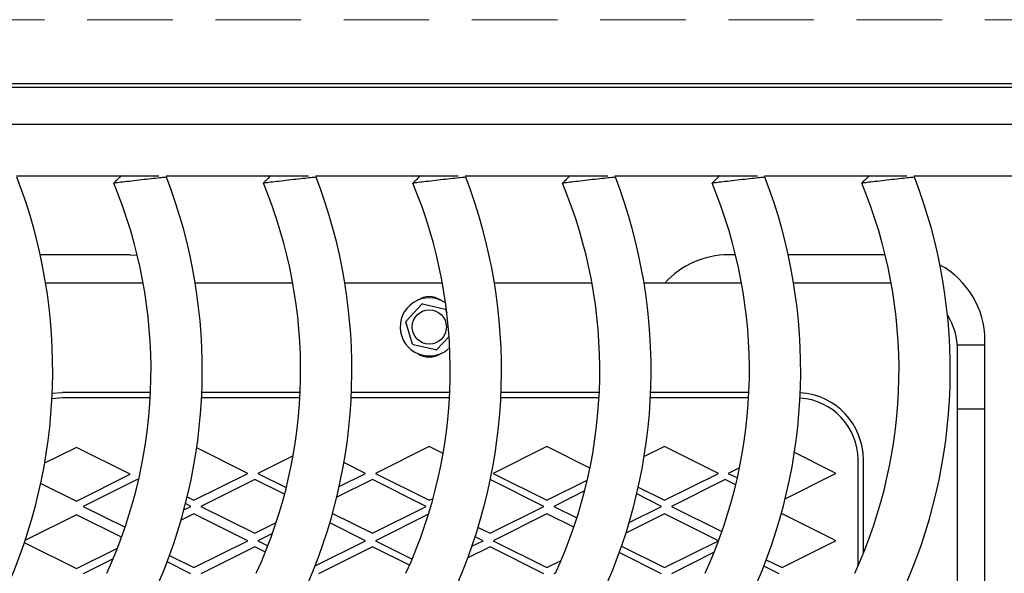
# Model space of a CAD drawing. Header units: inches. Extents: x 38 to 161, y 20 to 119.
# Tile 7 of 27: x 65.73 to 72.64, y 97.85 to 101.74. Entities that reach past the tile are written whole.
import ezdxf

# ---------------------------------------------------------------- set-up
doc = ezdxf.new("R2010")
doc.units = ezdxf.units.IN
doc.header["$LTSCALE"] = 12
doc.header["$MEASUREMENT"] = 0
doc.linetypes.add('HIDDEN', pattern=[0.075, 0.05, -0.025])
doc.layers.add('FORMAT', color=7, linetype='Continuous')

msp = doc.modelspace()

# ---------------------------------------------------------------- linework, layer by layer
at = {"color": 7, "linetype": 'Continuous', "lineweight": 25}
for p, q in [((74.3031, 101.2858), (62.9031, 101.2858)), ((62.9991, 101.2618), (74.2071, 101.2618)), ((73.2231, 101.0011), (63.9831, 101.0011)), ((65.7054, 100.6411), (66.7062, 100.6411)), ((66.7554, 100.6411), (67.7562, 100.6411)), ((67.8054, 100.6411), (68.8062, 100.6411)), ((68.8554, 100.6411), (69.8562, 100.6411)), ((69.9054, 100.6411), (70.9062, 100.6411)), ((70.9554, 100.6411), (71.9562, 100.6411)), ((72.0054, 100.6411), (73.0062, 100.6411)), ((66.5031, 100.0861), (65.8726, 100.0861)), ((66.5031, 100.0861), (66.5537, 100.084)), ((70.7531, 100.0861), (70.7031, 100.0861)), ((71.8031, 100.0861), (71.1226, 100.0861)), ((66.5954, 99.8871), (65.9107, 99.8871)), ((67.6454, 99.8871), (66.9607, 99.8871)), ((68.6954, 99.8871), (68.0107, 99.8871)), ((69.7454, 99.8871), (69.0607, 99.8871)), ((70.7954, 99.8871), (70.1107, 99.8871)), ((71.8393, 99.8871), (71.1607, 99.8871)), ((68.44, 99.6206), (68.5511, 99.7397)), ((68.5568, 99.7414), (68.7154, 99.7048)), ((68.7198, 99.7007), (68.7267, 99.6781)), ((68.4863, 99.4591), (68.4387, 99.6148)), ((68.6493, 99.4184), (68.4907, 99.455)), ((68.7422, 99.5136), (68.6551, 99.4201)), ((72.5031, 99.4528), (72.3102, 99.4528)), ((72.5031, 97.511), (72.5031, 99.4861)), ((72.3117, 96.6241), (72.3117, 99.4147)), ((65.957, 99.114), (66.0282, 99.1194)), ((66.6468, 99.1194), (66.0282, 99.1194)), ((67.6968, 99.1194), (67.0072, 99.1194)), ((68.7468, 99.1194), (68.0572, 99.1194)), ((69.7968, 99.1194), (69.1072, 99.1194)), ((70.8468, 99.1194), (70.1572, 99.1194)), ((66.0282, 99.0816), (65.9551, 99.0754)), ((66.6449, 99.0816), (66.0282, 99.0816)), ((67.6949, 99.0816), (67.0054, 99.0816)), ((68.7449, 99.0816), (68.0554, 99.0816)), ((69.7949, 99.0816), (69.1054, 99.0816)), ((70.8449, 99.0816), (70.1554, 99.0816)), ((72.5031, 99.0028), (72.3117, 99.0028)), ((66.1263, 98.735), (65.9037, 98.6238)), ((66.5042, 98.5461), (66.1263, 98.735)), ((67.3298, 98.5522), (66.971, 98.7316)), ((68.6031, 98.7412), (68.2251, 98.5522)), ((68.7003, 98.6925), (68.6031, 98.7412)), ((69.4287, 98.7412), (69.0507, 98.5522)), ((69.7309, 98.59), (69.4287, 98.7412)), ((70.2543, 98.7412), (70.1115, 98.6698)), ((70.6322, 98.5522), (70.2543, 98.7412)), ((71.4301, 98.566), (71.166, 98.6981)), ((67.6474, 98.6761), (67.3995, 98.5522)), ((68.1554, 98.5522), (68.0044, 98.6277)), ((71.6125, 97.9026), (71.6125, 98.647)), ((71.6503, 97.9922), (71.6503, 98.647)), ((66.9519, 98.3632), (67.3298, 98.5522)), ((67.3995, 98.5522), (67.5997, 98.4521)), ((67.9713, 98.4601), (68.1554, 98.5522)), ((68.2251, 98.5522), (68.6031, 98.3632)), ((69.0507, 98.5522), (69.4287, 98.3632)), ((70.2543, 98.3632), (70.6322, 98.5522)), ((70.7813, 98.5919), (70.7019, 98.5522)), ((70.7019, 98.5522), (70.7658, 98.5202)), ((71.4578, 98.5522), (71.4301, 98.566)), ((71.4313, 98.5389), (71.4578, 98.5522)), ((65.8761, 98.4822), (66.1263, 98.3571)), ((66.1263, 98.3571), (66.5042, 98.5461)), ((66.5528, 98.5099), (66.1748, 98.3209)), ((66.5624, 98.5051), (66.5528, 98.5099)), ((67.3784, 98.5099), (67.0004, 98.3209)), ((67.5877, 98.4053), (67.3784, 98.5099)), ((68.204, 98.5099), (67.9539, 98.3849)), ((68.5819, 98.3209), (68.204, 98.5099)), ((69.4075, 98.3209), (69.0296, 98.5099)), ((69.4287, 98.3632), (69.7124, 98.5051)), ((70.6808, 98.5099), (70.3028, 98.3209)), ((70.7548, 98.4729), (70.6808, 98.5099)), ((71.1012, 98.3739), (71.4313, 98.5389)), ((69.6939, 98.4293), (69.4772, 98.3209)), ((70.0702, 98.4552), (70.2543, 98.3632)), ((66.9044, 98.3869), (66.9519, 98.3632)), ((68.6031, 98.3632), (68.63, 98.3767)), ((70.2331, 98.3209), (70.0594, 98.4078)), ((66.1748, 98.3209), (66.4681, 98.1743)), ((66.8812, 98.2962), (66.9307, 98.3209)), ((66.9307, 98.3209), (66.8927, 98.34)), ((67.0004, 98.3209), (67.3784, 98.132)), ((68.204, 98.132), (68.5819, 98.3209)), ((69.0296, 98.132), (69.4075, 98.3209)), ((69.4772, 98.3209), (69.6396, 98.2397)), ((70.0062, 98.2075), (70.2331, 98.3209)), ((70.3028, 98.3209), (70.6575, 98.1436)), ((66.1263, 98.2622), (65.7747, 98.0865)), ((66.4432, 98.1038), (66.1263, 98.2622)), ((66.9519, 98.2687), (66.8608, 98.2232)), ((67.3298, 98.0797), (66.9519, 98.2687)), ((67.3784, 98.132), (67.5291, 98.2074)), ((67.9245, 98.2717), (68.204, 98.132)), ((68.5979, 98.2661), (68.2251, 98.0797)), ((69.4287, 98.2687), (69.0507, 98.0797)), ((69.618, 98.174), (69.4287, 98.2687)), ((70.2543, 98.2687), (69.9836, 98.1334)), ((70.6322, 98.0797), (70.2543, 98.2687)), ((71.0799, 98.2687), (71.0727, 98.2652)), ((71.4314, 98.093), (71.0799, 98.2687)), ((68.1554, 98.0797), (67.9054, 98.2047)), ((68.9461, 98.1737), (69.0296, 98.132)), ((65.7747, 98.0865), (65.7671, 98.0826)), ((66.9519, 97.8908), (67.3298, 98.0797)), ((67.5032, 98.1316), (67.3995, 98.0797)), ((67.3995, 98.0797), (67.4708, 98.0441)), ((67.8023, 97.9032), (68.1554, 98.0797)), ((68.2251, 98.0797), (68.4832, 97.9507)), ((68.9028, 98.0407), (68.981, 98.0797)), ((68.981, 98.0797), (68.9253, 98.1076)), ((69.0507, 98.0797), (69.4287, 97.8908)), ((70.2543, 97.8908), (70.6322, 98.0797)), ((71.4578, 98.0797), (71.4314, 98.093)), ((71.4314, 98.0665), (71.4578, 98.0797)), ((65.7617, 98.0666), (65.7747, 98.06)), ((65.7747, 98.06), (66.1263, 97.8843)), ((66.1263, 97.8843), (66.4148, 98.0285)), ((67.3784, 98.0375), (67.0004, 97.8485)), ((67.4534, 98), (67.3784, 98.0375)), ((68.204, 98.0375), (67.826, 97.8485)), ((68.4645, 97.9072), (68.204, 98.0375)), ((69.0296, 98.0375), (68.8737, 97.9596)), ((69.4075, 97.8485), (69.0296, 98.0375)), ((69.9531, 98.0414), (70.2543, 97.8908)), ((70.6028, 97.9985), (70.3028, 97.8485)), ((71.0799, 97.8908), (71.4314, 98.0665)), ((66.3842, 97.9532), (66.1748, 97.8485)), ((66.9307, 97.8485), (66.7634, 97.9322)), ((66.7801, 97.9767), (66.9519, 97.8908)), ((69.4287, 97.8908), (69.529, 97.941)), ((70.2331, 97.8485), (69.9372, 97.9965)), ((70.9688, 97.9463), (71.0799, 97.8908)), ((71.0587, 97.8485), (70.9518, 97.902)), ((69.4915, 97.8556), (69.4772, 97.8485))]:
    msp.add_line(p, q, dxfattribs=at)
msp.add_circle((68.6031, 99.5799), 0.12, dxfattribs=at)
for centre, radius, start, end in [((62.1804, 99.2761), 3.78, 335.37568, 21.00411), ((63.2304, 99.2761), 3.78, 335.37568, 21.00411), ((64.2804, 99.2761), 3.78, 335.37568, 21.00411), ((65.3304, 99.2761), 3.78, 335.37568, 21.00411), ((66.3804, 99.2761), 3.78, 335.37568, 21.00411), ((67.4304, 99.2761), 3.78, 335.37568, 21.00411), ((68.4804, 99.2761), 3.78, 335.37568, 21.00411), ((63.2304, 99.2761), 3.42, 335.37568, 22.56248), ((64.2804, 99.2761), 3.42, 335.37568, 22.56248), ((65.3304, 99.2761), 3.42, 335.37568, 22.56248), ((66.3804, 99.2761), 3.42, 335.37568, 22.56248), ((67.4304, 99.2761), 3.42, 335.37568, 22.56248), ((68.4804, 99.2761), 3.42, 335.37568, 22.56248), ((70.7031, 99.4861), 0.6, 90, 138.06346), ((71.9031, 99.4861), 0.6, 0, 61.68377), ((68.6031, 99.5799), 0.204, 55.82706, 257.00402), ((68.6031, 99.6509), 0.1417, 54.97798, 125.02202), ((68.5554, 99.7356), 0.006, 77.00402, 137.00402), ((68.7141, 99.699), 0.006, 17.00402, 77.00402), ((71.8393, 99.4147), 0.4724, 0, 31.87512), ((68.4444, 99.6165), 0.006, 137.00402, 197.00402), ((68.492, 99.4608), 0.006, 197.00402, 257.00402), ((68.6031, 99.5092), 0.1417, 235.53162, 304.46838), ((68.6031, 99.5799), 0.204, 257.00402, 314.77846), ((68.6507, 99.4242), 0.006, 257.00402, 317.00402), ((71.1779, 98.647), 0.4724, 0, 86.44498), ((71.1779, 98.647), 0.4346, 0, 86.36859)]:
    msp.add_arc(centre, radius, start, end, dxfattribs=at)
for points, knots in [([(66.4412, 100.6411), (66.4325, 100.6324), (66.4149, 100.6148), (66.3974, 100.5973), (66.3886, 100.5885)], [0, 0, 0, 0, 0.5, 1, 1, 1, 1]), ([(66.4412, 100.6411), (66.4325, 100.6324), (66.4149, 100.6148), (66.3974, 100.5973), (66.3886, 100.5885)], [0, 0, 0, 0, 0.4999998, 1, 1, 1, 1]), ([(66.4412, 100.6411), (66.4325, 100.6324), (66.4149, 100.6148), (66.3974, 100.5973), (66.3886, 100.5885)], [0, 0, 0, 0, 0.5, 1, 1, 1, 1]), ([(66.7586, 100.6307), (66.7585, 100.6307), (66.7582, 100.6307), (66.7489, 100.6297), (66.7274, 100.6274), (66.6846, 100.6228), (66.6185, 100.6154), (66.5469, 100.6073), (66.4788, 100.5994), (66.4327, 100.5939), (66.4065, 100.5907), (66.3938, 100.5892), (66.3881, 100.5885), (66.3891, 100.5886), (66.3893, 100.5886)], [0, 0, 0, 0, 0.0469, 0.110678, 0.174609, 0.299934, 0.423715, 0.546551, 0.669547, 0.793788, 0.856794, 0.920471, 0.984617, 1, 1, 1, 1]), ([(66.7586, 100.6307), (66.7585, 100.6307), (66.7582, 100.6307), (66.7489, 100.6297), (66.7274, 100.6274), (66.6846, 100.6228), (66.6185, 100.6154), (66.5469, 100.6073), (66.4788, 100.5994), (66.4327, 100.5939), (66.4065, 100.5907), (66.3938, 100.5892), (66.3881, 100.5885), (66.3891, 100.5886), (66.3893, 100.5886)], [0, 0, 0, 0, 0.0469, 0.110678, 0.174609, 0.299934, 0.423715, 0.546551, 0.669547, 0.793788, 0.856794, 0.920471, 0.984617, 1, 1, 1, 1]), ([(66.7586, 100.6307), (66.7585, 100.6307), (66.7582, 100.6307), (66.7489, 100.6297), (66.7274, 100.6274), (66.6846, 100.6228), (66.6185, 100.6154), (66.5469, 100.6073), (66.4788, 100.5994), (66.4327, 100.5939), (66.4065, 100.5907), (66.3938, 100.5892), (66.3881, 100.5885), (66.3891, 100.5886), (66.3893, 100.5886)], [0, 0, 0, 0, 0.0469, 0.110678, 0.174609, 0.299934, 0.423715, 0.546551, 0.669547, 0.793788, 0.856794, 0.920471, 0.984617, 1, 1, 1, 1]), ([(66.4417, 100.6411), (66.4416, 100.6411), (66.4408, 100.6411), (66.445, 100.6411), (66.4541, 100.6411), (66.473, 100.6411), (66.5062, 100.6411), (66.5547, 100.6411), (66.6056, 100.6411), (66.6527, 100.6411), (66.6833, 100.6411), (66.6987, 100.6411), (66.7057, 100.6411), (66.7058, 100.6411), (66.7058, 100.6411)], [0, 0, 0, 0, 0.014339, 0.076564, 0.138715, 0.200637, 0.324155, 0.447831, 0.571634, 0.695517, 0.819292, 0.881792, 0.943836, 1, 1, 1, 1]), ([(66.4417, 100.6411), (66.4416, 100.6411), (66.4408, 100.6411), (66.445, 100.6411), (66.4541, 100.6411), (66.473, 100.6411), (66.5062, 100.6411), (66.5547, 100.6411), (66.6056, 100.6411), (66.6527, 100.6411), (66.6833, 100.6411), (66.6987, 100.6411), (66.7057, 100.6411), (66.7058, 100.6411), (66.7058, 100.6411)], [0, 0, 0, 0, 0.014339, 0.076564, 0.138715, 0.200637, 0.324155, 0.447831, 0.571634, 0.695517, 0.819292, 0.881792, 0.943836, 1, 1, 1, 1]), ([(66.4417, 100.6411), (66.4416, 100.6411), (66.4408, 100.6411), (66.445, 100.6411), (66.4541, 100.6411), (66.473, 100.6411), (66.5062, 100.6411), (66.5547, 100.6411), (66.6056, 100.6411), (66.6527, 100.6411), (66.6833, 100.6411), (66.6987, 100.6411), (66.7057, 100.6411), (66.7058, 100.6411), (66.7058, 100.6411)], [0, 0, 0, 0, 0.014339, 0.076564, 0.138715, 0.200637, 0.324155, 0.447831, 0.571634, 0.695517, 0.819292, 0.881792, 0.943836, 1, 1, 1, 1]), ([(67.4912, 100.6411), (67.4825, 100.6324), (67.4649, 100.6148), (67.4474, 100.5973), (67.4386, 100.5885)], [0, 0, 0, 0, 0.5, 1, 1, 1, 1]), ([(67.4912, 100.6411), (67.4825, 100.6324), (67.4649, 100.6148), (67.4474, 100.5973), (67.4386, 100.5885)], [0, 0, 0, 0, 0.5, 1, 1, 1, 1]), ([(67.4912, 100.6411), (67.4825, 100.6324), (67.4649, 100.6148), (67.4474, 100.5973), (67.4386, 100.5885)], [0, 0, 0, 0, 0.5, 1, 1, 1, 1]), ([(67.4912, 100.6411), (67.4825, 100.6324), (67.4649, 100.6148), (67.4474, 100.5973), (67.4386, 100.5885)], [0, 0, 0, 0, 0.5, 1, 1, 1, 1]), ([(67.8086, 100.6307), (67.8085, 100.6307), (67.8082, 100.6307), (67.7989, 100.6297), (67.7774, 100.6274), (67.7346, 100.6228), (67.6685, 100.6154), (67.5969, 100.6073), (67.5288, 100.5994), (67.4827, 100.5939), (67.4565, 100.5907), (67.4438, 100.5892), (67.4381, 100.5885), (67.4391, 100.5886), (67.4393, 100.5886)], [0, 0, 0, 0, 0.0469, 0.110678, 0.174609, 0.299934, 0.423715, 0.546551, 0.669547, 0.793788, 0.856794, 0.920471, 0.984617, 1, 1, 1, 1]), ([(67.8086, 100.6307), (67.8085, 100.6307), (67.8082, 100.6307), (67.7989, 100.6297), (67.7774, 100.6274), (67.7346, 100.6228), (67.6685, 100.6154), (67.5969, 100.6073), (67.5288, 100.5994), (67.4827, 100.5939), (67.4565, 100.5907), (67.4438, 100.5892), (67.4381, 100.5885), (67.4391, 100.5886), (67.4393, 100.5886)], [0, 0, 0, 0, 0.0469, 0.110678, 0.174609, 0.299934, 0.423715, 0.546551, 0.669547, 0.793788, 0.856794, 0.920471, 0.984617, 1, 1, 1, 1]), ([(67.8086, 100.6307), (67.8085, 100.6307), (67.8082, 100.6307), (67.7989, 100.6297), (67.7774, 100.6274), (67.7346, 100.6228), (67.6685, 100.6154), (67.5969, 100.6073), (67.5288, 100.5994), (67.4827, 100.5939), (67.4565, 100.5907), (67.4438, 100.5892), (67.4381, 100.5885), (67.4391, 100.5886), (67.4393, 100.5886)], [0, 0, 0, 0, 0.046644, 0.110421, 0.17435, 0.299672, 0.42345, 0.546283, 0.669276, 0.793514, 0.856518, 0.920194, 0.984338, 1, 1, 1, 1]), ([(67.8086, 100.6307), (67.8085, 100.6307), (67.8082, 100.6307), (67.7989, 100.6297), (67.7774, 100.6274), (67.7346, 100.6228), (67.6685, 100.6154), (67.5969, 100.6073), (67.5288, 100.5994), (67.4827, 100.5939), (67.4565, 100.5907), (67.4438, 100.5892), (67.4381, 100.5885), (67.4391, 100.5886), (67.4393, 100.5886)], [0, 0, 0, 0, 0.046644, 0.110421, 0.17435, 0.299672, 0.42345, 0.546283, 0.669276, 0.793514, 0.856518, 0.920194, 0.984338, 1, 1, 1, 1]), ([(67.4917, 100.6411), (67.4916, 100.6411), (67.4908, 100.6411), (67.495, 100.6411), (67.5041, 100.6411), (67.523, 100.6411), (67.5562, 100.6411), (67.6047, 100.6411), (67.6556, 100.6411), (67.7027, 100.6411), (67.7333, 100.6411), (67.7487, 100.6411), (67.7557, 100.6411), (67.7558, 100.6411), (67.7558, 100.6411)], [0, 0, 0, 0, 0.014339, 0.076564, 0.138715, 0.200637, 0.324155, 0.447831, 0.571634, 0.695517, 0.819292, 0.881792, 0.943836, 1, 1, 1, 1]), ([(67.4917, 100.6411), (67.4916, 100.6411), (67.4908, 100.6411), (67.495, 100.6411), (67.5041, 100.6411), (67.523, 100.6411), (67.5562, 100.6411), (67.6047, 100.6411), (67.6556, 100.6411), (67.7027, 100.6411), (67.7333, 100.6411), (67.7487, 100.6411), (67.7557, 100.6411), (67.7558, 100.6411), (67.7558, 100.6411)], [0, 0, 0, 0, 0.014339, 0.076564, 0.138715, 0.200637, 0.324155, 0.447831, 0.571634, 0.695517, 0.819292, 0.881792, 0.943836, 1, 1, 1, 1]), ([(67.4917, 100.6411), (67.4916, 100.6411), (67.4908, 100.6411), (67.495, 100.6411), (67.5041, 100.6411), (67.523, 100.6411), (67.5562, 100.6411), (67.6047, 100.6411), (67.6556, 100.6411), (67.7027, 100.6411), (67.7333, 100.6411), (67.7487, 100.6411), (67.7557, 100.6411), (67.7558, 100.6411), (67.7558, 100.6411)], [0, 0, 0, 0, 0.014339, 0.076564, 0.138715, 0.200637, 0.324155, 0.447831, 0.571634, 0.695517, 0.819292, 0.881792, 0.943836, 1, 1, 1, 1]), ([(67.4917, 100.6411), (67.4916, 100.6411), (67.4908, 100.6411), (67.495, 100.6411), (67.5041, 100.6411), (67.523, 100.6411), (67.5562, 100.6411), (67.6047, 100.6411), (67.6556, 100.6411), (67.7027, 100.6411), (67.7333, 100.6411), (67.7487, 100.6411), (67.7557, 100.6411), (67.7558, 100.6411), (67.7558, 100.6411)], [0, 0, 0, 0, 0.014339, 0.076564, 0.138715, 0.200637, 0.324155, 0.447831, 0.571634, 0.695517, 0.819292, 0.881792, 0.943836, 1, 1, 1, 1]), ([(68.5412, 100.6411), (68.5325, 100.6324), (68.5149, 100.6148), (68.4974, 100.5973), (68.4886, 100.5885)], [0, 0, 0, 0, 0.5, 1, 1, 1, 1]), ([(68.5412, 100.6411), (68.5325, 100.6324), (68.5149, 100.6148), (68.4974, 100.5973), (68.4886, 100.5885)], [0, 0, 0, 0, 0.5, 1, 1, 1, 1]), ([(68.5412, 100.6411), (68.5325, 100.6324), (68.5149, 100.6148), (68.4974, 100.5973), (68.4886, 100.5885)], [0, 0, 0, 0, 0.5, 1, 1, 1, 1]), ([(68.5412, 100.6411), (68.5325, 100.6324), (68.5149, 100.6148), (68.4974, 100.5973), (68.4886, 100.5885)], [0, 0, 0, 0, 0.5, 1, 1, 1, 1]), ([(68.5412, 100.6411), (68.5325, 100.6324), (68.5149, 100.6148), (68.4974, 100.5973), (68.4886, 100.5885)], [0, 0, 0, 0, 0.5, 1, 1, 1, 1]), ([(68.8586, 100.6307), (68.8585, 100.6307), (68.8582, 100.6307), (68.8489, 100.6297), (68.8274, 100.6274), (68.7846, 100.6228), (68.7185, 100.6154), (68.6469, 100.6073), (68.5788, 100.5994), (68.5327, 100.5939), (68.5065, 100.5907), (68.4938, 100.5892), (68.4881, 100.5885), (68.4891, 100.5886), (68.4893, 100.5886)], [0, 0, 0, 0, 0.0469, 0.110678, 0.174609, 0.299934, 0.423715, 0.546551, 0.669547, 0.793788, 0.856794, 0.920471, 0.984617, 1, 1, 1, 1]), ([(68.8586, 100.6307), (68.8585, 100.6307), (68.8582, 100.6307), (68.8489, 100.6297), (68.8274, 100.6274), (68.7846, 100.6228), (68.7185, 100.6154), (68.6469, 100.6073), (68.5788, 100.5994), (68.5327, 100.5939), (68.5065, 100.5907), (68.4938, 100.5892), (68.4881, 100.5885), (68.4891, 100.5886), (68.4893, 100.5886)], [0, 0, 0, 0, 0.0469, 0.110678, 0.174609, 0.299934, 0.423715, 0.546551, 0.669547, 0.793788, 0.856794, 0.920471, 0.984617, 1, 1, 1, 1]), ([(68.8586, 100.6307), (68.8585, 100.6307), (68.8582, 100.6307), (68.8489, 100.6297), (68.8274, 100.6274), (68.7846, 100.6228), (68.7185, 100.6154), (68.6469, 100.6073), (68.5788, 100.5994), (68.5327, 100.5939), (68.5065, 100.5907), (68.4938, 100.5892), (68.4881, 100.5885), (68.4891, 100.5886), (68.4893, 100.5886)], [0, 0, 0, 0, 0.0469, 0.110678, 0.174609, 0.299934, 0.423715, 0.546551, 0.669547, 0.793788, 0.856794, 0.920471, 0.984617, 1, 1, 1, 1]), ([(68.8586, 100.6307), (68.8585, 100.6307), (68.8582, 100.6307), (68.8489, 100.6297), (68.8274, 100.6274), (68.7846, 100.6228), (68.7185, 100.6154), (68.6469, 100.6073), (68.5788, 100.5994), (68.5327, 100.5939), (68.5065, 100.5907), (68.4938, 100.5892), (68.4881, 100.5885), (68.4891, 100.5886), (68.4893, 100.5886)], [0, 0, 0, 0, 0.046644, 0.110421, 0.17435, 0.299672, 0.42345, 0.546283, 0.669276, 0.793514, 0.856518, 0.920194, 0.984338, 1, 1, 1, 1]), ([(68.8586, 100.6307), (68.8585, 100.6307), (68.8582, 100.6307), (68.8489, 100.6297), (68.8274, 100.6274), (68.7846, 100.6228), (68.7185, 100.6154), (68.6469, 100.6073), (68.5788, 100.5994), (68.5327, 100.5939), (68.5065, 100.5907), (68.4938, 100.5892), (68.4881, 100.5885), (68.4891, 100.5886), (68.4893, 100.5886)], [0, 0, 0, 0, 0.046644, 0.110421, 0.17435, 0.299672, 0.42345, 0.546283, 0.669276, 0.793514, 0.856518, 0.920194, 0.984338, 1, 1, 1, 1]), ([(68.5417, 100.6411), (68.5416, 100.6411), (68.5408, 100.6411), (68.545, 100.6411), (68.5541, 100.6411), (68.573, 100.6411), (68.6062, 100.6411), (68.6547, 100.6411), (68.7056, 100.6411), (68.7527, 100.6411), (68.7833, 100.6411), (68.7987, 100.6411), (68.8057, 100.6411), (68.8058, 100.6411), (68.8058, 100.6411)], [0, 0, 0, 0, 0.014339, 0.076564, 0.138715, 0.200637, 0.324155, 0.447831, 0.571634, 0.695517, 0.819292, 0.881792, 0.943836, 1, 1, 1, 1]), ([(68.5417, 100.6411), (68.5416, 100.6411), (68.5408, 100.6411), (68.545, 100.6411), (68.5541, 100.6411), (68.573, 100.6411), (68.6062, 100.6411), (68.6547, 100.6411), (68.7056, 100.6411), (68.7527, 100.6411), (68.7833, 100.6411), (68.7987, 100.6411), (68.8057, 100.6411), (68.8058, 100.6411), (68.8058, 100.6411)], [0, 0, 0, 0, 0.014339, 0.076564, 0.138715, 0.200637, 0.324155, 0.447831, 0.571634, 0.695517, 0.819292, 0.881792, 0.943836, 1, 1, 1, 1]), ([(68.5417, 100.6411), (68.5416, 100.6411), (68.5408, 100.6411), (68.545, 100.6411), (68.5541, 100.6411), (68.573, 100.6411), (68.6062, 100.6411), (68.6547, 100.6411), (68.7056, 100.6411), (68.7527, 100.6411), (68.7833, 100.6411), (68.7987, 100.6411), (68.8057, 100.6411), (68.8058, 100.6411), (68.8058, 100.6411)], [0, 0, 0, 0, 0.014339, 0.076564, 0.138715, 0.200637, 0.324155, 0.447831, 0.571634, 0.695517, 0.819292, 0.881792, 0.943836, 1, 1, 1, 1]), ([(68.5417, 100.6411), (68.5416, 100.6411), (68.5408, 100.6411), (68.545, 100.6411), (68.5541, 100.6411), (68.573, 100.6411), (68.6062, 100.6411), (68.6547, 100.6411), (68.7056, 100.6411), (68.7527, 100.6411), (68.7833, 100.6411), (68.7987, 100.6411), (68.8057, 100.6411), (68.8058, 100.6411), (68.8058, 100.6411)], [0, 0, 0, 0, 0.014339, 0.076564, 0.138715, 0.200637, 0.324155, 0.447831, 0.571634, 0.695517, 0.819292, 0.881792, 0.943836, 1, 1, 1, 1]), ([(68.5417, 100.6411), (68.5416, 100.6411), (68.5408, 100.6411), (68.545, 100.6411), (68.5541, 100.6411), (68.573, 100.6411), (68.6062, 100.6411), (68.6547, 100.6411), (68.7056, 100.6411), (68.7527, 100.6411), (68.7833, 100.6411), (68.7987, 100.6411), (68.8057, 100.6411), (68.8058, 100.6411), (68.8058, 100.6411)], [0, 0, 0, 0, 0.014339, 0.076564, 0.138715, 0.200637, 0.324155, 0.447831, 0.571634, 0.695517, 0.819292, 0.881792, 0.943836, 1, 1, 1, 1]), ([(69.5912, 100.6411), (69.5825, 100.6324), (69.5649, 100.6148), (69.5474, 100.5973), (69.5386, 100.5885)], [0, 0, 0, 0, 0.5, 1, 1, 1, 1]), ([(69.5912, 100.6411), (69.5825, 100.6324), (69.5649, 100.6148), (69.5474, 100.5973), (69.5386, 100.5885)], [0, 0, 0, 0, 0.5, 1, 1, 1, 1]), ([(69.5912, 100.6411), (69.5825, 100.6324), (69.5649, 100.6148), (69.5474, 100.5973), (69.5386, 100.5885)], [0, 0, 0, 0, 0.4999998, 1, 1, 1, 1]), ([(69.5912, 100.6411), (69.5825, 100.6324), (69.5649, 100.6148), (69.5474, 100.5973), (69.5386, 100.5885)], [0, 0, 0, 0, 0.5, 1, 1, 1, 1]), ([(69.9086, 100.6307), (69.9085, 100.6307), (69.9082, 100.6307), (69.8989, 100.6297), (69.8774, 100.6274), (69.8346, 100.6228), (69.7685, 100.6154), (69.6969, 100.6073), (69.6288, 100.5994), (69.5827, 100.5939), (69.5565, 100.5907), (69.5438, 100.5892), (69.5381, 100.5885), (69.5391, 100.5886), (69.5393, 100.5886)], [0, 0, 0, 0, 0.046644, 0.110421, 0.17435, 0.299672, 0.42345, 0.546283, 0.669276, 0.793514, 0.856518, 0.920194, 0.984338, 1, 1, 1, 1]), ([(69.9086, 100.6307), (69.9085, 100.6307), (69.9082, 100.6307), (69.8989, 100.6297), (69.8774, 100.6274), (69.8346, 100.6228), (69.7685, 100.6154), (69.6969, 100.6073), (69.6288, 100.5994), (69.5827, 100.5939), (69.5565, 100.5907), (69.5438, 100.5892), (69.5381, 100.5885), (69.5391, 100.5886), (69.5393, 100.5886)], [0, 0, 0, 0, 0.046644, 0.110421, 0.17435, 0.299672, 0.42345, 0.546283, 0.669276, 0.793514, 0.856518, 0.920194, 0.984338, 1, 1, 1, 1]), ([(69.9086, 100.6307), (69.9085, 100.6307), (69.9082, 100.6307), (69.8989, 100.6297), (69.8774, 100.6274), (69.8346, 100.6228), (69.7685, 100.6154), (69.6969, 100.6073), (69.6288, 100.5994), (69.5827, 100.5939), (69.5565, 100.5907), (69.5438, 100.5892), (69.5381, 100.5885), (69.5391, 100.5886), (69.5393, 100.5886)], [0, 0, 0, 0, 0.046644, 0.110421, 0.17435, 0.299672, 0.42345, 0.546283, 0.669276, 0.793514, 0.856518, 0.920194, 0.984338, 1, 1, 1, 1]), ([(69.9086, 100.6307), (69.9085, 100.6307), (69.9082, 100.6307), (69.8989, 100.6297), (69.8774, 100.6274), (69.8346, 100.6228), (69.7685, 100.6154), (69.6969, 100.6073), (69.6288, 100.5994), (69.5827, 100.5939), (69.5565, 100.5907), (69.5438, 100.5892), (69.5381, 100.5885), (69.5391, 100.5886), (69.5393, 100.5886)], [0, 0, 0, 0, 0.046644, 0.110421, 0.17435, 0.299672, 0.42345, 0.546283, 0.669276, 0.793514, 0.856518, 0.920194, 0.984338, 1, 1, 1, 1]), ([(69.5917, 100.6411), (69.5916, 100.6411), (69.5908, 100.6411), (69.595, 100.6411), (69.6041, 100.6411), (69.623, 100.6411), (69.6562, 100.6411), (69.7047, 100.6411), (69.7556, 100.6411), (69.8027, 100.6411), (69.8333, 100.6411), (69.8487, 100.6411), (69.8557, 100.6411), (69.8558, 100.6411), (69.8558, 100.6411)], [0, 0, 0, 0, 0.014339, 0.076564, 0.138715, 0.200637, 0.324155, 0.447831, 0.571634, 0.695517, 0.819292, 0.881792, 0.943836, 1, 1, 1, 1]), ([(69.5917, 100.6411), (69.5916, 100.6411), (69.5908, 100.6411), (69.595, 100.6411), (69.6041, 100.6411), (69.623, 100.6411), (69.6562, 100.6411), (69.7047, 100.6411), (69.7556, 100.6411), (69.8027, 100.6411), (69.8333, 100.6411), (69.8487, 100.6411), (69.8557, 100.6411), (69.8558, 100.6411), (69.8558, 100.6411)], [0, 0, 0, 0, 0.014339, 0.076564, 0.138715, 0.200637, 0.324155, 0.447831, 0.571634, 0.695517, 0.819292, 0.881792, 0.943836, 1, 1, 1, 1]), ([(69.5917, 100.6411), (69.5916, 100.6411), (69.5908, 100.6411), (69.595, 100.6411), (69.6041, 100.6411), (69.623, 100.6411), (69.6562, 100.6411), (69.7047, 100.6411), (69.7556, 100.6411), (69.8027, 100.6411), (69.8333, 100.6411), (69.8487, 100.6411), (69.8557, 100.6411), (69.8558, 100.6411), (69.8558, 100.6411)], [0, 0, 0, 0, 0.014339, 0.076564, 0.138715, 0.200637, 0.324155, 0.447831, 0.571634, 0.695517, 0.819292, 0.881792, 0.943836, 1, 1, 1, 1]), ([(69.5917, 100.6411), (69.5916, 100.6411), (69.5908, 100.6411), (69.595, 100.6411), (69.6041, 100.6411), (69.623, 100.6411), (69.6562, 100.6411), (69.7047, 100.6411), (69.7556, 100.6411), (69.8027, 100.6411), (69.8333, 100.6411), (69.8487, 100.6411), (69.8557, 100.6411), (69.8558, 100.6411), (69.8558, 100.6411)], [0, 0, 0, 0, 0.014339, 0.076564, 0.138715, 0.200637, 0.324155, 0.447831, 0.571634, 0.695517, 0.819292, 0.881792, 0.943836, 1, 1, 1, 1]), ([(70.6412, 100.6411), (70.6325, 100.6324), (70.6149, 100.6148), (70.5974, 100.5973), (70.5886, 100.5885)], [0, 0, 0, 0, 0.5, 1, 1, 1, 1]), ([(70.6412, 100.6411), (70.6325, 100.6324), (70.6149, 100.6148), (70.5974, 100.5973), (70.5886, 100.5885)], [0, 0, 0, 0, 0.4999998, 1, 1, 1, 1]), ([(70.6412, 100.6411), (70.6325, 100.6324), (70.6149, 100.6148), (70.5974, 100.5973), (70.5886, 100.5885)], [0, 0, 0, 0, 0.5, 1, 1, 1, 1]), ([(70.9586, 100.6307), (70.9585, 100.6307), (70.9582, 100.6307), (70.9489, 100.6297), (70.9274, 100.6274), (70.8846, 100.6228), (70.8185, 100.6154), (70.7469, 100.6073), (70.6788, 100.5994), (70.6327, 100.5939), (70.6065, 100.5907), (70.5938, 100.5892), (70.5881, 100.5885), (70.5891, 100.5886), (70.5893, 100.5886)], [0, 0, 0, 0, 0.046644, 0.110421, 0.17435, 0.299672, 0.42345, 0.546283, 0.669276, 0.793514, 0.856518, 0.920194, 0.984338, 1, 1, 1, 1]), ([(70.9586, 100.6307), (70.9585, 100.6307), (70.9582, 100.6307), (70.9489, 100.6297), (70.9274, 100.6274), (70.8846, 100.6228), (70.8185, 100.6154), (70.7469, 100.6073), (70.6788, 100.5994), (70.6327, 100.5939), (70.6065, 100.5907), (70.5938, 100.5892), (70.5881, 100.5885), (70.5891, 100.5886), (70.5893, 100.5886)], [0, 0, 0, 0, 0.046644, 0.110421, 0.17435, 0.299672, 0.42345, 0.546283, 0.669276, 0.793514, 0.856518, 0.920194, 0.984338, 1, 1, 1, 1]), ([(70.9586, 100.6307), (70.9585, 100.6307), (70.9582, 100.6307), (70.9489, 100.6297), (70.9274, 100.6274), (70.8846, 100.6228), (70.8185, 100.6154), (70.7469, 100.6073), (70.6788, 100.5994), (70.6327, 100.5939), (70.6065, 100.5907), (70.5938, 100.5892), (70.5881, 100.5885), (70.5891, 100.5886), (70.5893, 100.5886)], [0, 0, 0, 0, 0.046644, 0.110421, 0.17435, 0.299672, 0.42345, 0.546283, 0.669276, 0.793514, 0.856518, 0.920194, 0.984338, 1, 1, 1, 1]), ([(70.6417, 100.6411), (70.6416, 100.6411), (70.6408, 100.6411), (70.645, 100.6411), (70.6541, 100.6411), (70.673, 100.6411), (70.7062, 100.6411), (70.7547, 100.6411), (70.8056, 100.6411), (70.8527, 100.6411), (70.8833, 100.6411), (70.8987, 100.6411), (70.9057, 100.6411), (70.9058, 100.6411), (70.9058, 100.6411)], [0, 0, 0, 0, 0.014339, 0.076564, 0.138715, 0.200637, 0.324155, 0.447831, 0.571634, 0.695517, 0.819292, 0.881792, 0.943836, 1, 1, 1, 1]), ([(70.6417, 100.6411), (70.6416, 100.6411), (70.6408, 100.6411), (70.645, 100.6411), (70.6541, 100.6411), (70.673, 100.6411), (70.7062, 100.6411), (70.7547, 100.6411), (70.8056, 100.6411), (70.8527, 100.6411), (70.8833, 100.6411), (70.8987, 100.6411), (70.9057, 100.6411), (70.9058, 100.6411), (70.9058, 100.6411)], [0, 0, 0, 0, 0.014339, 0.076564, 0.138715, 0.200637, 0.324155, 0.447831, 0.571634, 0.695517, 0.819292, 0.881792, 0.943836, 1, 1, 1, 1]), ([(70.6417, 100.6411), (70.6416, 100.6411), (70.6408, 100.6411), (70.645, 100.6411), (70.6541, 100.6411), (70.673, 100.6411), (70.7062, 100.6411), (70.7547, 100.6411), (70.8056, 100.6411), (70.8527, 100.6411), (70.8833, 100.6411), (70.8987, 100.6411), (70.9057, 100.6411), (70.9058, 100.6411), (70.9058, 100.6411)], [0, 0, 0, 0, 0.014339, 0.076564, 0.138715, 0.200637, 0.324155, 0.447831, 0.571634, 0.695517, 0.819292, 0.881792, 0.943836, 1, 1, 1, 1]), ([(71.6912, 100.6411), (71.6825, 100.6324), (71.6649, 100.6148), (71.6474, 100.5973), (71.6386, 100.5885)], [0, 0, 0, 0, 0.4999998, 1, 1, 1, 1]), ([(71.6912, 100.6411), (71.6825, 100.6324), (71.6649, 100.6148), (71.6474, 100.5973), (71.6386, 100.5885)], [0, 0, 0, 0, 0.4999998, 1, 1, 1, 1]), ([(72.0086, 100.6307), (72.0085, 100.6307), (72.0082, 100.6307), (71.9989, 100.6297), (71.9774, 100.6274), (71.9346, 100.6228), (71.8685, 100.6154), (71.7969, 100.6073), (71.7288, 100.5994), (71.6827, 100.5939), (71.6565, 100.5907), (71.6438, 100.5892), (71.6381, 100.5885), (71.6391, 100.5886), (71.6393, 100.5886)], [0, 0, 0, 0, 0.0469, 0.110678, 0.174609, 0.299934, 0.423715, 0.546551, 0.669547, 0.793788, 0.856794, 0.920471, 0.984617, 1, 1, 1, 1]), ([(72.0086, 100.6307), (72.0085, 100.6307), (72.0082, 100.6307), (71.9989, 100.6297), (71.9774, 100.6274), (71.9346, 100.6228), (71.8685, 100.6154), (71.7969, 100.6073), (71.7288, 100.5994), (71.6827, 100.5939), (71.6565, 100.5907), (71.6438, 100.5892), (71.6381, 100.5885), (71.6391, 100.5886), (71.6393, 100.5886)], [0, 0, 0, 0, 0.046644, 0.110421, 0.17435, 0.299672, 0.42345, 0.546283, 0.669276, 0.793514, 0.856518, 0.920194, 0.984338, 1, 1, 1, 1]), ([(71.6917, 100.6411), (71.6916, 100.6411), (71.6908, 100.6411), (71.695, 100.6411), (71.7041, 100.6411), (71.723, 100.6411), (71.7562, 100.6411), (71.8047, 100.6411), (71.8556, 100.6411), (71.9027, 100.6411), (71.9333, 100.6411), (71.9487, 100.6411), (71.9557, 100.6411), (71.9558, 100.6411), (71.9558, 100.6411)], [0, 0, 0, 0, 0.014339, 0.076564, 0.138715, 0.200637, 0.324155, 0.447831, 0.571634, 0.695517, 0.819292, 0.881792, 0.943836, 1, 1, 1, 1]), ([(71.6917, 100.6411), (71.6916, 100.6411), (71.6908, 100.6411), (71.695, 100.6411), (71.7041, 100.6411), (71.723, 100.6411), (71.7562, 100.6411), (71.8047, 100.6411), (71.8556, 100.6411), (71.9027, 100.6411), (71.9333, 100.6411), (71.9487, 100.6411), (71.9557, 100.6411), (71.9558, 100.6411), (71.9558, 100.6411)], [0, 0, 0, 0, 0.014339, 0.076564, 0.138715, 0.200637, 0.324155, 0.447831, 0.571634, 0.695517, 0.819292, 0.881792, 0.943836, 1, 1, 1, 1])]:
    msp.add_open_spline(points, degree=3, knots=knots, dxfattribs=at)
at = {"layer": 'FORMAT', "linetype": 'HIDDEN', "lineweight": 18}
msp.add_line((62.6031, 101.7358), (74.6031, 101.7358), dxfattribs=at)

doc.saveas('drawing.dxf')
